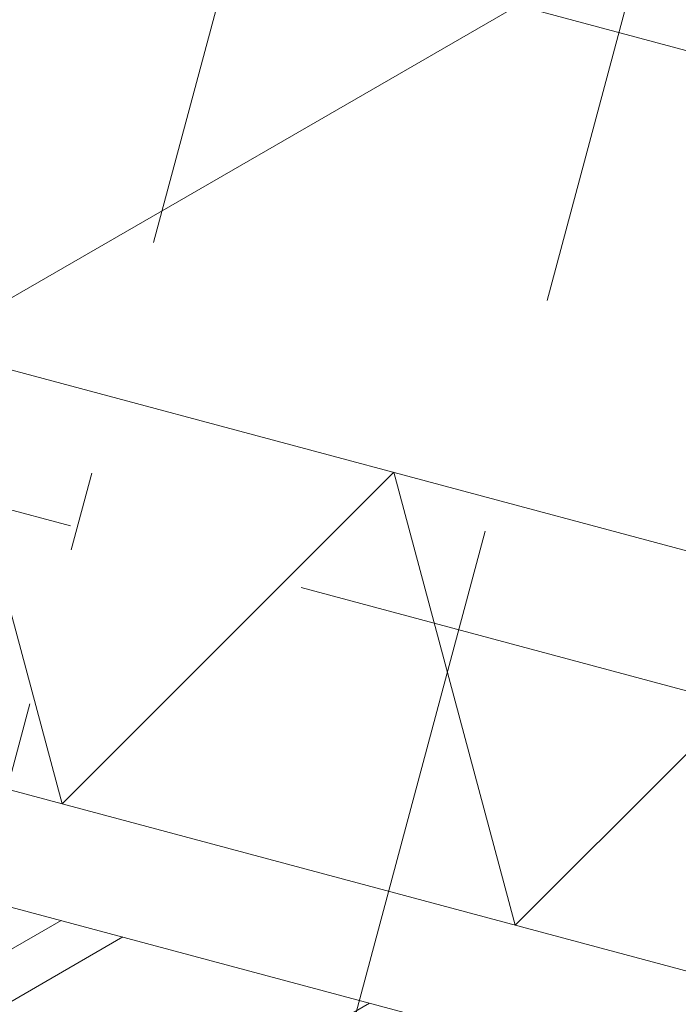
# Model space of a CAD drawing. Header units: millimetres. Extents: x -62314 to 79800, y -34032 to 28340.
# Tile 57 of 256: x 45968 to 46260, y -23716 to -23280. Entities that reach past the tile are written whole.
import ezdxf

# ---------------------------------------------------------------- set-up
doc = ezdxf.new("R2010")
doc.units = ezdxf.units.MM
doc.header["$LTSCALE"] = 508
doc.header["$PDMODE"] = 1
doc.header["$PDSIZE"] = -2
doc.linetypes.add('Dash Style-2', pattern=[0.694425, 0.48607, -0.208355])
doc.linetypes.add('Dash Style-6', pattern=[1.04164, 0.625, -0.20828, 0.06943, -0.13893])
doc.layers.get('0').update_dxf_attribs({"lineweight": 0})
doc.layers.get('DEFPOINTS').update_dxf_attribs({"lineweight": 0})
for name, color, linetype, lineweight in [('(00) tekening-stramien-algemeen', 7, 'Dash Style-6', 0), ('(04) bouwaanvraag-brandweer-bestaand-WBDBO 60min', 1, 'Dash Style-2', 0), ('(21) buitenwanden-X baksteen_metselwerk', 92, 'Continuous', 0), ('(22) binnenwanden-X kalkzandsteen', 1, 'Continuous', 0), ('(__) constructies_materialen-K isolatie', 8, 'Continuous', 0), ('None', 7, 'Continuous', 0)]:
    doc.layers.add(name, color=color, linetype=linetype, lineweight=lineweight)
doc.styles.add('Helvetica', font='Helvetica')
doc.dimstyles.new('KE __', dxfattribs={"dimtxt": 151.308594, "dimasz": 50.074463, "dimexe": 125, "dimexo": 500, "dimgap": 25, "dimtad": 1, "dimdec": 1, "dimtxsty": 'Helvetica', "dimblk": 'DOT', "dimblk1": 'DOT', "dimblk2": 'DOT', "dimcen": 0, "dimdle": 100, "dimazin": 0, "dimtfac": 0.8, "dimtdec": 1, "dimtix": 1, "dimtmove": 0, "dimatfit": 0, "dimldrblk": 'DOT', "dimfxl": 150, "dimfxlon": 1, "dimfrac": 2, "dimtolj": 1, "dimarcsym": 0})

# ---------------------------------------------------------------- blocks, each defined once
blk = doc.blocks.new('Isolatie Object-21')
at = {"layer": '(__) constructies_materialen-K isolatie', "color": 2, "lineweight": 0, "transparency": 33554687, "flags": 128}
blk.add_lwpolyline([(0, 90), (3867.68, 90), (3867.68, -90), (0, -90)], close=True, dxfattribs=at)
blk.add_lwpolyline([(0, -90), (103.92, 90), (207.85, -90), (207.85, -90), (311.77, 90), (415.69, -90), (415.69, -90), (519.62, 90), (623.54, -90), (623.54, -90), (727.46, 90), (831.39, -90), (831.39, -90), (935.31, 90), (1039.23, -90), (1039.23, -90), (1143.16, 90), (1247.08, -90), (1247.08, -90), (1351, 90), (1454.93, -90), (1454.93, -90), (1558.85, 90)], dxfattribs=at)
blk = doc.blocks.new('blok b-v1-gevel_constructie')
at = {"layer": '(21) buitenwanden-X baksteen_metselwerk', "linetype": 'Continuous', "lineweight": 0, "transparency": 33554687}
h = blk.add_hatch(dxfattribs=at)
h.set_pattern_fill('(__)F metselwerk 2', color=253, style=0, pattern_type=2)
h.set_pattern_definition([(45, (0, 0), (70.7107, -70.7107), []), (45, (14.14, -14.14), (70.7107, -70.7107), [])])
h.paths.add_polyline_path([(-220, 100), (-220, 0), (3620, 0), (3620, 100)])
at = {"layer": '(22) binnenwanden-X kalkzandsteen', "linetype": 'Continuous', "lineweight": 0, "transparency": 33554687}
h = blk.add_hatch(dxfattribs=at)
h.set_pattern_fill('(__)F kzs 1_100', color=253, style=0, pattern_type=2)
h.set_pattern_definition([(45, (0, 0), (-176.777, 176.777), [])])
h.paths.add_polyline_path([(3637.01, 330), (3637.01, 544), (-230.67, 544), (-230.67, 330)])
at = {"layer": '(21) buitenwanden-X baksteen_metselwerk', "color": 7, "lineweight": 0, "transparency": 33554687, "flags": 128}
blk.add_lwpolyline([(-220, 100), (-220, 0), (3620, 0), (3620, 100)], close=True, dxfattribs=at)
at = {"layer": '(22) binnenwanden-X kalkzandsteen', "color": 3, "lineweight": 0, "transparency": 33554687, "flags": 128}
blk.add_lwpolyline([(3637.01, 330), (3637.01, 544), (-230.67, 544), (-230.67, 330)], close=True, dxfattribs=at)
at = {"layer": '(__) constructies_materialen-K isolatie', "color": 2, "rotation": 180}
blk.add_blockref('Isolatie Object-21', (3637.01, 240), dxfattribs=at)
blk = doc.blocks.new('blok B 01 (2D)')
at = {"layer": '(04) bouwaanvraag-brandweer-bestaand-WBDBO 60min', "color": 6, "lineweight": 0, "transparency": 33554687, "flags": 128}
blk.add_lwpolyline([(54605.01, 8306.64), (50955.01, 8306.64), (50955.01, -0.02)], dxfattribs=at)
at = {"layer": 'None', "color": 17, "transparency": 33554687}
blk.add_blockref('blok b-v1-gevel_constructie', (47480.01, -0.02), dxfattribs=at)
blk = doc.blocks.new('Group-176-1')
at = {"layer": '(00) tekening-stramien-algemeen', "color": 2, "lineweight": 0, "transparency": 33554687}
blk.add_line((71038.03, -10800), (-1886.06, -10800), dxfattribs=at)
blk = doc.blocks.new('_Dot')
at = {"color": 0, "linetype": 'ByBlock', "lineweight": -2}
blk.add_line((-0.5, 0), (-1, 0), dxfattribs=at)
at = {"color": 0, "linetype": 'ByBlock', "const_width": 0.5}
blk.add_lwpolyline([(-0.25, 0, 1), (0.25, 0, 1)], format="xyb", close=True, dxfattribs=at)
blk = doc.blocks.new('*D355')
at = {"layer": '(00) tekening-stramien-algemeen', "color": 0, "lineweight": -2, "transparency": 33554687}
for p, q in [((50510, -350), (50510, -625)), ((47210, -500), (47210, -625)), ((50459.93, -500), (47260.08, -500))]:
    blk.add_line(p, q, dxfattribs=at)
at = {"layer": 'DEFPOINTS', "color": 0, "transparency": 33554687}
for p in [(50510, 2785.39), (47210, 0), (47210, -500)]:
    blk.add_point(p, dxfattribs=at)
at = {"layer": '(00) tekening-stramien-algemeen', "color": 0, "lineweight": -2, "xscale": 50.07446289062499, "yscale": 50.07446289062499, "zscale": 50.07446289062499, "rotation": 180}
blk.add_blockref('_Dot', (47210, -500), dxfattribs=at)
at = {"layer": '(00) tekening-stramien-algemeen', "color": 0, "lineweight": -2, "xscale": 50.07446289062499, "yscale": 50.07446289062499, "zscale": 50.07446289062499}
blk.add_blockref('_Dot', (50510, -500), dxfattribs=at)
at = {"layer": '(00) tekening-stramien-algemeen', "color": 0, "lineweight": 0, "transparency": 33554687, "insert": (48860, -374.34), "char_height": 151.309, "attachment_point": 5, "style": 'Helvetica'}
blk.add_mtext('\\A1;3300', dxfattribs=at)
blk = doc.blocks.new('stramien langs gevel blok B')
at = {"layer": '(00) tekening-stramien-algemeen', "color": 2, "lineweight": 0, "transparency": 33554687}
dim = blk.add_linear_dim(base=(47210, -500), p1=(50510, 2785.39), p2=(47210, 0), dimstyle='KE __', override={"dimtxt": 151.308594, "dimgap": 50, "dimdec": 0, "dimpost": '<>', "dimtxsty": 'Helvetica', "dimtmove": 2}, dxfattribs=at)
dim.commit()
dim.dimension.update_dxf_attribs({"geometry": '*D355', "text_midpoint": (48860, -374.34)})
blk = doc.blocks.new('Stramien blok B')
at = {"layer": '(00) tekening-stramien-algemeen', "color": 2, "lineweight": 0, "transparency": 33554687}
blk.add_line((50510, 1818.88), (50510, -14997.57), dxfattribs=at)
at = {"layer": 'None', "color": 17, "transparency": 33554687}
for name, p in [('Group-176-1', (0, 0)), ('stramien langs gevel blok B', (0, -13578.85))]:
    blk.add_blockref(name, p, dxfattribs=at)

msp = doc.modelspace()

# ---------------------------------------------------------------- block references
at = {"layer": 'None', "color": 17, "transparency": 33554687}
for name, p, rotation in [('blok B 01 (2D)', (-3125.94, -10622.93), 344.9999999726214), ('Stramien blok B', (0, 0), 344.9999645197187)]:
    msp.add_blockref(name, p, dxfattribs=dict(at, rotation=rotation))

doc.saveas('drawing.dxf')
